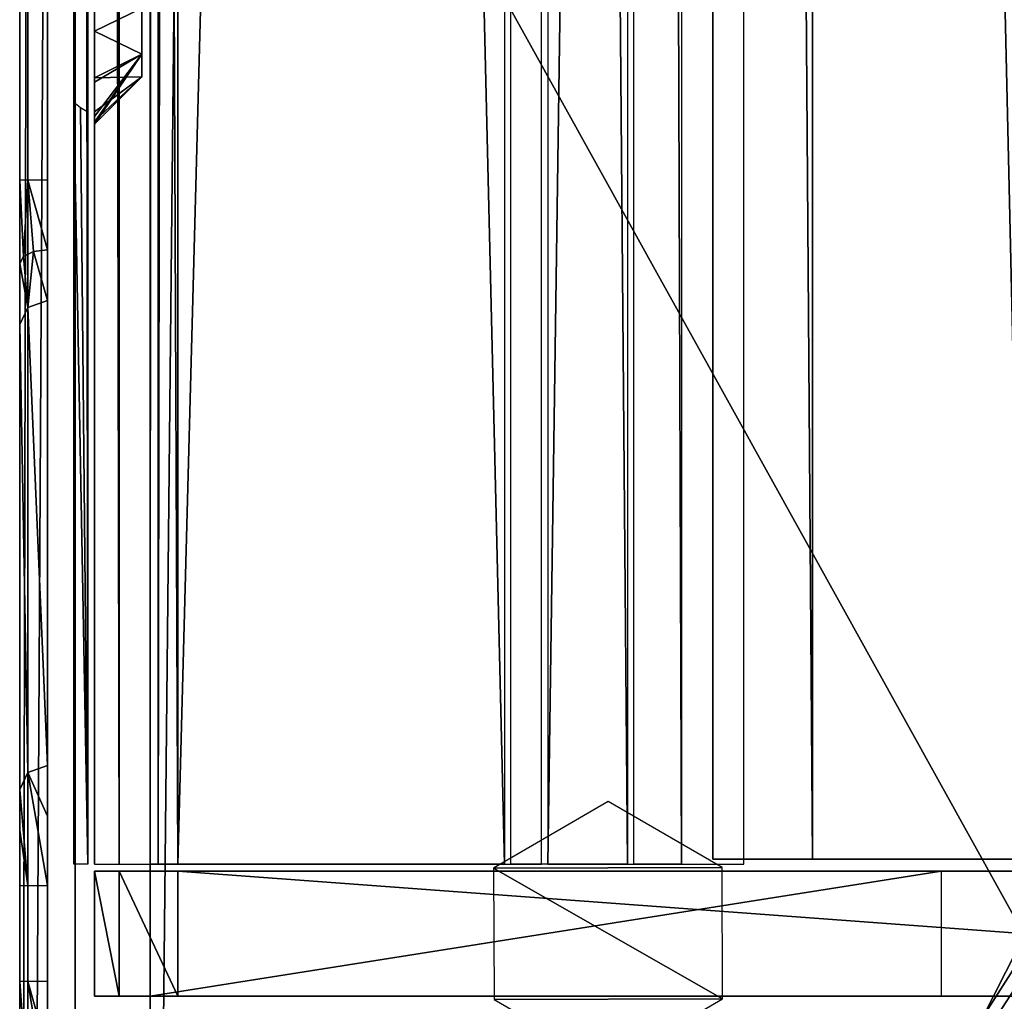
# Model space of a CAD drawing. Header units: millimetres. Extents: x -52 to 137, y -753 to 253.
# Tile 47 of 100: x -36 to -1, y -252 to -217. Entities that reach past the tile are written whole.
import ezdxf

# ---------------------------------------------------------------- set-up
doc = ezdxf.new("R2010")
doc.units = ezdxf.units.MM
doc.header["$LTSCALE"] = 65.185185
for name, color, linetype in [('1119', 7, 'CONTINUOUS'), ('1120', 7, 'CONTINUOUS'), ('1121', 7, 'CONTINUOUS'), ('1122', 7, 'CONTINUOUS'), ('1123', 7, 'CONTINUOUS'), ('1124', 7, 'CONTINUOUS'), ('1125', 7, 'CONTINUOUS'), ('1126', 7, 'CONTINUOUS'), ('1133', 7, 'CONTINUOUS'), ('1134', 7, 'CONTINUOUS'), ('1139', 7, 'CONTINUOUS'), ('1140', 7, 'CONTINUOUS'), ('1141', 7, 'CONTINUOUS'), ('1142', 7, 'CONTINUOUS'), ('1143', 7, 'CONTINUOUS'), ('1148', 7, 'CONTINUOUS'), ('1149', 7, 'CONTINUOUS'), ('1150', 7, 'CONTINUOUS'), ('1151', 7, 'CONTINUOUS'), ('1152', 7, 'CONTINUOUS'), ('1153', 7, 'CONTINUOUS'), ('1154', 7, 'CONTINUOUS'), ('1249', 7, 'CONTINUOUS'), ('1326', 7, 'CONTINUOUS'), ('1328', 7, 'CONTINUOUS'), ('1330', 7, 'CONTINUOUS'), ('264', 7, 'CONTINUOUS'), ('266', 7, 'CONTINUOUS'), ('267', 7, 'CONTINUOUS'), ('269', 7, 'CONTINUOUS'), ('278', 7, 'CONTINUOUS'), ('373', 7, 'CONTINUOUS'), ('375', 7, 'CONTINUOUS'), ('379', 7, 'CONTINUOUS'), ('380', 7, 'CONTINUOUS'), ('381', 7, 'CONTINUOUS'), ('382', 7, 'CONTINUOUS'), ('383', 7, 'CONTINUOUS'), ('384', 7, 'CONTINUOUS'), ('387', 7, 'CONTINUOUS'), ('399', 7, 'CONTINUOUS'), ('400', 7, 'CONTINUOUS'), ('402', 7, 'CONTINUOUS'), ('419', 7, 'CONTINUOUS'), ('420', 7, 'CONTINUOUS'), ('435', 7, 'CONTINUOUS'), ('436', 7, 'CONTINUOUS')]:
    doc.layers.add(name, color=color, linetype=linetype)

msp = doc.modelspace()

# ---------------------------------------------------------------- linework, layer by layer
at = {"layer": '1119', "color": 7, "linetype": 'Continuous'}
for points in [[(-17.399, -247.5, 41.044), (-17.399, 247.5, 41.044), (-30.5, -247.5, 41.044), (-17.399, -247.5, 41.044)], [(-30.5, -247.5, 41.044), (-17.399, 247.5, 41.044), (-30.5, 247.5, 41.044), (-30.5, -247.5, 41.044)]]:
    msp.add_3dface(points, dxfattribs=at)
at = {"layer": '1120', "color": 7, "linetype": 'Continuous'}
for points in [[(-33.5, -247.5, 38.044), (-32.621, -247.5, 40.166), (-33.5, 247.5, 38.044), (-33.5, -247.5, 38.044)], [(-33.5, 247.5, 38.044), (-32.621, -247.5, 40.166), (-32.621, 247.5, 40.166), (-33.5, 247.5, 38.044)], [(-30.5, -247.5, 41.044), (-30.5, 247.5, 41.044), (-32.621, 247.5, 40.166), (-30.5, -247.5, 41.044)], [(-32.621, -247.5, 40.166), (-30.5, -247.5, 41.044), (-32.621, 247.5, 40.166), (-32.621, -247.5, 40.166)]]:
    msp.add_3dface(points, dxfattribs=at)
at = {"layer": '1121', "color": 7, "linetype": 'Continuous'}
for points in [[(-33.5, -247.5, 38.044), (-33.5, 247.5, 38.044), (-33.5, -247.5, 36.544), (-33.5, -247.5, 38.044)], [(-33.5, -247.5, 36.544), (-33.5, 247.5, 38.044), (-33.5, 247.5, 36.544), (-33.5, -247.5, 36.544)]]:
    msp.add_3dface(points, dxfattribs=at)
at = {"layer": '1122', "color": 7, "linetype": 'Continuous'}
for points in [[(-33.5, 247.5, 30.544), (-33.5, -247.5, 30.544), (-33.5, 247.5, 33.544), (-33.5, 247.5, 30.544)], [(-33.5, 247.5, 33.544), (-33.5, -247.5, 30.544), (-33.5, -247.5, 33.544), (-33.5, 247.5, 33.544)]]:
    msp.add_3dface(points, dxfattribs=at)
at = {"layer": '1123', "color": 7, "linetype": 'Continuous'}
for points in [[(-33.5, 247.5, 24.544), (-33.5, -247.5, 24.544), (-33.5, 247.5, 27.544), (-33.5, 247.5, 24.544)], [(-33.5, 247.5, 27.544), (-33.5, -247.5, 24.544), (-33.5, -247.5, 27.544), (-33.5, 247.5, 27.544)]]:
    msp.add_3dface(points, dxfattribs=at)
at = {"layer": '1124', "color": 7, "linetype": 'Continuous'}
for points in [[(-33.5, 247.5, 18.544), (-33.5, -247.5, 18.544), (-33.5, 247.5, 21.544), (-33.5, 247.5, 18.544)], [(-33.5, 247.5, 21.544), (-33.5, -247.5, 18.544), (-33.5, -247.5, 21.544), (-33.5, 247.5, 21.544)]]:
    msp.add_3dface(points, dxfattribs=at)
at = {"layer": '1125', "color": 7, "linetype": 'Continuous'}
for points in [[(-33.5, -247.5, 9.544), (-33.5, 247.5, 9.544), (-33.5, -247.5, 5.784), (-33.5, -247.5, 9.544)], [(-33.5, -247.5, 5.784), (-33.5, 247.5, 9.544), (-33.5, 247.5, 5.784), (-33.5, -247.5, 5.784)]]:
    msp.add_3dface(points, dxfattribs=at)
at = {"layer": '1126', "color": 7, "linetype": 'Continuous'}
for points in [[(-33.5, -247.5, 15.544), (-33.5, -220.41, 15.544), (-33.5, -247.5, 12.544), (-33.5, -247.5, 15.544)], [(-33.5, -247.5, 12.544), (-33.5, -220.41, 15.544), (-33.5, -220.738, 14.743), (-33.5, -247.5, 12.544)], [(-33.5, -220.57, 12.544), (-33.5, -247.5, 12.544), (-33.5, -220.779, 13.2), (-33.5, -220.57, 12.544)], [(-33.5, -220.85, 13.884), (-33.5, -247.5, 12.544), (-33.5, -220.738, 14.743), (-33.5, -220.85, 13.884)], [(-33.5, -220.779, 13.2), (-33.5, -247.5, 12.544), (-33.5, -220.85, 13.884), (-33.5, -220.779, 13.2)]]:
    msp.add_3dface(points, dxfattribs=at)
at = {"layer": '1133', "color": 7, "linetype": 'Continuous'}
for points in [[(-33.5, -217.5, 17.234), (-33.5, -215.818, 16.781), (-31.8, -216.675, 15.313), (-33.5, -217.5, 17.234)], [(-31.8, -218.325, 15.313), (-33.5, -217.5, 17.234), (-31.8, -216.675, 15.313), (-31.8, -218.325, 15.313)], [(-33.5, -219.182, 16.781), (-33.5, -217.5, 17.234), (-31.8, -218.325, 15.313), (-33.5, -219.182, 16.781)], [(-31.8, -219.15, 13.884), (-33.5, -219.182, 16.781), (-31.8, -218.325, 15.313), (-31.8, -219.15, 13.884)], [(-33.5, -220.738, 14.743), (-33.5, -220.41, 15.544), (-31.8, -219.15, 13.884), (-33.5, -220.738, 14.743)], [(-31.8, -219.15, 13.884), (-33.5, -220.41, 15.544), (-33.5, -219.182, 16.781), (-31.8, -219.15, 13.884)], [(-33.5, -220.85, 13.884), (-33.5, -220.738, 14.743), (-31.8, -219.15, 13.884), (-33.5, -220.85, 13.884)]]:
    msp.add_3dface(points, dxfattribs=at)
at = {"layer": '1134', "color": 7, "linetype": 'Continuous'}
for points in [[(-33.5, -215.665, 11.082), (-33.5, -217.5, 10.534), (-31.8, -216.675, 12.455), (-33.5, -215.665, 11.082)], [(-31.8, -216.675, 12.455), (-33.5, -217.5, 10.534), (-31.8, -218.325, 12.455), (-31.8, -216.675, 12.455)], [(-33.5, -217.5, 10.534), (-33.5, -219.335, 11.082), (-31.8, -218.325, 12.455), (-33.5, -217.5, 10.534)], [(-33.5, -220.57, 12.544), (-33.5, -220.779, 13.2), (-31.8, -218.325, 12.455), (-33.5, -220.57, 12.544)], [(-33.5, -219.335, 11.082), (-33.5, -220.57, 12.544), (-31.8, -218.325, 12.455), (-33.5, -219.335, 11.082)], [(-33.5, -220.779, 13.2), (-33.5, -220.85, 13.884), (-31.8, -218.325, 12.455), (-33.5, -220.779, 13.2)], [(-31.8, -218.325, 12.455), (-33.5, -220.85, 13.884), (-31.8, -219.15, 13.884), (-31.8, -218.325, 12.455)]]:
    msp.add_3dface(points, dxfattribs=at)
at = {"layer": '1139', "color": 7, "linetype": 'Continuous'}
for points in [[(-34.25, -247.5, 36.044), (-34.25, 247.5, 36.044), (-34.25, -247.5, 34.044), (-34.25, -247.5, 36.044)], [(-34.25, -247.5, 34.044), (-34.25, 247.5, 36.044), (-34.25, 247.5, 34.044), (-34.25, -247.5, 34.044)]]:
    msp.add_3dface(points, dxfattribs=at)
at = {"layer": '1140', "color": 7, "linetype": 'Continuous'}
for points in [[(-34.25, 247.5, 28.044), (-34.25, -247.5, 28.044), (-34.25, 247.5, 30.044), (-34.25, 247.5, 28.044)], [(-34.25, 247.5, 30.044), (-34.25, -247.5, 28.044), (-34.25, -247.5, 30.044), (-34.25, 247.5, 30.044)]]:
    msp.add_3dface(points, dxfattribs=at)
at = {"layer": '1141', "color": 7, "linetype": 'Continuous'}
for points in [[(-34.25, 247.5, 22.044), (-34.25, -247.5, 22.044), (-34.25, 247.5, 24.044), (-34.25, 247.5, 22.044)], [(-34.25, 247.5, 24.044), (-34.25, -247.5, 22.044), (-34.25, -247.5, 24.044), (-34.25, 247.5, 24.044)]]:
    msp.add_3dface(points, dxfattribs=at)
at = {"layer": '1142', "color": 7, "linetype": 'Continuous'}
for points in [[(-34.25, 247.5, 18.044), (-34.25, -72.5, 17.234), (-34.25, -217.5, 17.234), (-34.25, 247.5, 18.044)], [(-34.25, 247.5, 18.044), (-34.25, -217.5, 17.234), (-34.25, -247.5, 18.044), (-34.25, 247.5, 18.044)], [(-34.25, -216.088, 16.922), (-34.25, -217.5, 17.234), (-34.25, -72.5, 17.234), (-34.25, -216.088, 16.922)], [(-34.25, -217.5, 17.234), (-34.25, -218.912, 16.922), (-34.25, -247.5, 16.044), (-34.25, -217.5, 17.234)], [(-34.25, -247.5, 18.044), (-34.25, -217.5, 17.234), (-34.25, -247.5, 16.044), (-34.25, -247.5, 18.044)], [(-34.25, -218.912, 16.922), (-34.25, -220.061, 16.044), (-34.25, -247.5, 16.044), (-34.25, -218.912, 16.922)]]:
    msp.add_3dface(points, dxfattribs=at)
at = {"layer": '1143', "color": 7, "linetype": 'Continuous'}
for points in [[(-34.25, -247.5, 16.044), (-34.25, -220.061, 16.044), (-33.75, -247.5, 15.544), (-34.25, -247.5, 16.044)], [(-34.25, -220.061, 16.044), (-34.008, -220.246, 15.803), (-33.75, -247.5, 15.544), (-34.25, -220.061, 16.044)], [(-34.008, -220.246, 15.803), (-33.75, -220.41, 15.544), (-33.75, -247.5, 15.544), (-34.008, -220.246, 15.803)]]:
    msp.add_3dface(points, dxfattribs=at)
at = {"layer": '1148', "color": 7, "linetype": 'Continuous'}
for points in [[(-34.25, 247.5, 10.044), (-34.25, -247.5, 10.044), (-34.25, 217.5, 10.534), (-34.25, 247.5, 10.044)], [(-34.25, 217.5, 10.534), (-34.25, -247.5, 10.044), (-34.25, 72.5, 10.534), (-34.25, 217.5, 10.534)], [(-34.25, 72.5, 10.534), (-34.25, -247.5, 10.044), (-34.25, -72.5, 10.534), (-34.25, 72.5, 10.534)], [(-34.25, -72.5, 10.534), (-34.25, -247.5, 10.044), (-34.25, -74.09, 10.937), (-34.25, -72.5, 10.534)], [(-34.25, -74.09, 10.937), (-34.25, -247.5, 10.044), (-34.25, -75.299, 12.044), (-34.25, -74.09, 10.937)], [(-34.25, -217.5, 10.534), (-34.25, -215.91, 10.937), (-34.25, -75.299, 12.044), (-34.25, -217.5, 10.534)], [(-34.25, -247.5, 10.044), (-34.25, -217.5, 10.534), (-34.25, -75.299, 12.044), (-34.25, -247.5, 10.044)], [(-34.25, -219.09, 10.937), (-34.25, -217.5, 10.534), (-34.25, -247.5, 10.044), (-34.25, -219.09, 10.937)], [(-34.25, -220.299, 12.044), (-34.25, -219.09, 10.937), (-34.25, -247.5, 10.044), (-34.25, -220.299, 12.044)], [(-34.25, -247.5, 12.044), (-34.25, -220.299, 12.044), (-34.25, -247.5, 10.044), (-34.25, -247.5, 12.044)]]:
    msp.add_3dface(points, dxfattribs=at)
at = {"layer": '1149', "color": 7, "linetype": 'Continuous'}
for points in [[(-34.25, -247.5, 10.044), (-34.25, 247.5, 10.044), (-33.75, -247.5, 9.544), (-34.25, -247.5, 10.044)], [(-33.75, -247.5, 9.544), (-34.25, 247.5, 10.044), (-33.75, 247.5, 9.544), (-33.75, -247.5, 9.544)]]:
    msp.add_3dface(points, dxfattribs=at)
at = {"layer": '1150', "color": 7, "linetype": 'Continuous'}
for points in [[(-31.5, 247.5, 5.784), (-31.5, 247.5, 36.544), (-31.5, -247.5, 36.544), (-31.5, 247.5, 5.784)], [(-31.5, -247.5, 5.784), (-31.5, 247.5, 5.784), (-31.5, -247.5, 36.544), (-31.5, -247.5, 5.784)]]:
    msp.add_3dface(points, dxfattribs=at)
at = {"layer": '1151', "color": 7, "linetype": 'Continuous'}
for points in [[(-31.5, -247.5, 36.544), (-31.5, 247.5, 36.544), (-31.207, 247.5, 37.252), (-31.5, -247.5, 36.544)], [(-31.207, -247.5, 37.252), (-31.5, -247.5, 36.544), (-31.207, 247.5, 37.252), (-31.207, -247.5, 37.252)], [(-30.5, -247.5, 37.544), (-31.207, -247.5, 37.252), (-30.5, 247.5, 37.544), (-30.5, -247.5, 37.544)], [(-30.5, 247.5, 37.544), (-31.207, -247.5, 37.252), (-31.207, 247.5, 37.252), (-30.5, 247.5, 37.544)]]:
    msp.add_3dface(points, dxfattribs=at)
at = {"layer": '1152', "color": 7, "linetype": 'Continuous'}
for points in [[(-30.5, -247.5, 37.544), (-30.5, 247.5, 37.544), (-18.734, -247.5, 37.544), (-30.5, -247.5, 37.544)], [(-18.734, -247.5, 37.544), (-30.5, 247.5, 37.544), (-18.734, 247.5, 37.544), (-18.734, -247.5, 37.544)]]:
    msp.add_3dface(points, dxfattribs=at)
at = {"layer": '1153', "color": 7, "linetype": 'Continuous'}
for points in [[(-18.508, -247.5, 37.491), (-18.508, 247.5, 37.491), (-14.305, -247.5, 35.363), (-18.508, -247.5, 37.491)], [(-14.305, -247.5, 35.363), (-18.508, 247.5, 37.491), (-14.305, 247.5, 35.363), (-14.305, -247.5, 35.363)]]:
    msp.add_3dface(points, dxfattribs=at)
at = {"layer": '1154', "color": 7, "linetype": 'Continuous'}
for points in [[(-14.075, -247.5, 35.122), (-14.075, 247.5, 35.122), (-12.355, -247.5, 31.299), (-14.075, -247.5, 35.122)], [(-12.355, -247.5, 31.299), (-14.075, 247.5, 35.122), (-12.355, 247.5, 31.299), (-12.355, -247.5, 31.299)]]:
    msp.add_3dface(points, dxfattribs=at)
at = {"layer": '1249', "color": 7, "linetype": 'Continuous'}
for points in [[(-33.5, -247, 5.284), (-33.5, 247, 5.284), (-33.5, -247, -30.454), (-33.5, -247, 5.284)], [(-33.5, -247, -30.454), (-33.5, 247, 5.284), (-33.5, -246.809, -31.411), (-33.5, -247, -30.454)], [(-33.5, -246.809, -31.411), (-33.5, 247, 5.284), (-33.5, -246.268, -32.222), (-33.5, -246.809, -31.411)], [(-33.5, -246.268, -32.222), (-33.5, 247, 5.284), (-33.5, -242.126, -36.364), (-33.5, -246.268, -32.222)], [(-33.5, -242.126, -36.364), (-33.5, 247, 5.284), (-33.5, -241.042, -37.987), (-33.5, -242.126, -36.364)], [(-33.5, -241.042, -37.987), (-33.5, 247, 5.284), (-33.5, -240.661, -39.9), (-33.5, -241.042, -37.987)], [(-33.5, -240.661, -39.9), (-33.5, 247, 5.284), (-33.5, -240.661, -62.638), (-33.5, -240.661, -39.9)], [(-33.5, -240.661, -62.638), (-33.5, 247, 5.284), (-33.5, -239.929, -64.406), (-33.5, -240.661, -62.638)], [(-33.5, -239.929, -64.406), (-33.5, 247, 5.284), (-33.5, -238.161, -65.138), (-33.5, -239.929, -64.406)], [(-33.5, -238.161, -65.138), (-33.5, 247, 5.284), (-33.5, -200.874, -65.138), (-33.5, -238.161, -65.138)]]:
    msp.add_3dface(points, dxfattribs=at)
at = {"layer": '1326', "color": 7, "linetype": 'Continuous'}
for points in [[(-34.2, -182.602, -98.46), (-34.2, -201.549, -59.96), (-34.2, -222.87, -59.96), (-34.2, -182.602, -98.46)], [(-34.2, -317.512, -98.46), (-34.2, -182.602, -98.46), (-34.2, -307.544, -65.21), (-34.2, -317.512, -98.46)], [(-34.2, -307.544, -65.21), (-34.2, -182.602, -98.46), (-34.2, -303.701, -61.367), (-34.2, -307.544, -65.21)], [(-34.2, -303.701, -61.367), (-34.2, -182.602, -98.46), (-34.2, -298.451, -59.96), (-34.2, -303.701, -61.367)], [(-34.2, -298.451, -59.96), (-34.2, -182.602, -98.46), (-34.2, -277.13, -59.96), (-34.2, -298.451, -59.96)], [(-34.2, -277.13, -59.96), (-34.2, -182.602, -98.46), (-34.2, -274.631, -59.289), (-34.2, -277.13, -59.96)], [(-34.2, -274.631, -59.289), (-34.2, -182.602, -98.46), (-34.2, -272.8, -57.46), (-34.2, -274.631, -59.289)], [(-34.2, -272.8, -57.46), (-34.2, -182.602, -98.46), (-34.2, -225.369, -59.289), (-34.2, -272.8, -57.46)], [(-34.2, -225.369, -59.289), (-34.2, -182.602, -98.46), (-34.2, -222.87, -59.96), (-34.2, -225.369, -59.289)], [(-34.2, -227.2, -57.46), (-34.2, -272.8, -57.46), (-34.2, -225.369, -59.289), (-34.2, -227.2, -57.46)], [(-34.2, -256.057, -28.46), (-34.2, -272.8, -57.46), (-34.2, -227.2, -57.46), (-34.2, -256.057, -28.46)], [(-34.2, -254.226, -26.631), (-34.2, -256.057, -28.46), (-34.2, -227.2, -57.46), (-34.2, -254.226, -26.631)], [(-34.2, -251.726, -25.96), (-34.2, -254.226, -26.631), (-34.2, -227.2, -57.46), (-34.2, -251.726, -25.96)], [(-34.2, -248.274, -25.96), (-34.2, -251.726, -25.96), (-34.2, -227.2, -57.46), (-34.2, -248.274, -25.96)], [(-34.2, -245.774, -26.631), (-34.2, -248.274, -25.96), (-34.2, -227.2, -57.46), (-34.2, -245.774, -26.631)], [(-34.2, -243.943, -28.46), (-34.2, -245.774, -26.631), (-34.2, -227.2, -57.46), (-34.2, -243.943, -28.46)]]:
    msp.add_3dface(points, dxfattribs=at)
at = {"layer": '1328', "color": 7, "linetype": 'Continuous'}
for points in [[(-34.2, -182.602, -98.46), (-34.2, -317.512, -98.46), (34.2, -182.602, -98.46), (-34.2, -182.602, -98.46)], [(34.2, -182.602, -98.46), (-34.2, -317.512, -98.46), (34.2, -317.512, -98.46), (34.2, -182.602, -98.46)]]:
    msp.add_3dface(points, dxfattribs=at)
at = {"layer": '1330', "color": 7, "linetype": 'Continuous'}
for points in [[(-10.892, -247.619, -95.46), (-15, -245.25, -95.46), (-19.126, -247.65, -95.46), (-10.892, -247.619, -95.46)], [(-10.874, -252.35, -95.46), (-10.892, -247.619, -95.46), (-19.126, -247.65, -95.46), (-10.874, -252.35, -95.46)], [(-19.108, -252.381, -95.46), (-10.874, -252.35, -95.46), (-19.126, -247.65, -95.46), (-19.108, -252.381, -95.46)], [(-15, -254.75, -95.46), (-10.874, -252.35, -95.46), (-19.108, -252.381, -95.46), (-15, -254.75, -95.46)]]:
    msp.add_3dface(points, dxfattribs=at)
at = {"layer": '264', "color": 7, "linetype": 'Continuous'}
for points in [[(0, 246.83, 39.804), (-11.231, 246.83, 35.689), (0, -247.32, 39.804), (0, 246.83, 39.804)], [(0, -247.32, 39.804), (-11.231, 246.83, 35.689), (-11.231, -247.32, 35.689), (0, -247.32, 39.804)]]:
    msp.add_3dface(points, dxfattribs=at)
at = {"layer": '266', "color": 7, "linetype": 'Continuous'}
for points in [[(7.64, 246.83, 27.704), (7.64, -247.32, 27.704), (-7.64, 246.83, 27.704), (7.64, 246.83, 27.704)], [(-7.64, 246.83, 27.704), (7.64, -247.32, 27.704), (-7.64, -247.32, 27.704), (-7.64, 246.83, 27.704)]]:
    msp.add_3dface(points, dxfattribs=at)
at = {"layer": '267', "color": 7, "linetype": 'Continuous'}
for points in [[(-11.231, -247.32, 35.689), (-11.231, 246.83, 35.689), (-7.64, -247.32, 27.704), (-11.231, -247.32, 35.689)], [(-11.231, 246.83, 35.689), (-7.64, 246.83, 27.704), (-7.64, -247.32, 27.704), (-11.231, 246.83, 35.689)]]:
    msp.add_3dface(points, dxfattribs=at)
at = {"layer": '269', "color": 7, "linetype": 'Continuous'}
for points in [[(-10.108, -247.5, 37.416), (-10.108, 247.5, 37.416), (-17.173, -247.5, 40.991), (-10.108, -247.5, 37.416)], [(-17.173, -247.5, 40.991), (-10.108, 247.5, 37.416), (-17.173, 247.5, 40.991), (-17.173, -247.5, 40.991)]]:
    msp.add_3dface(points, dxfattribs=at)
at = {"layer": '278', "color": 7, "linetype": 'Continuous'}
for points in [[(-31.5, 247, 5.284), (-31.5, -247, 5.284), (-31.5, 247, -30.454), (-31.5, 247, 5.284)], [(-31.5, 247, -30.454), (-31.5, -247, 5.284), (-31.5, 246.809, -31.411), (-31.5, 247, -30.454)], [(-31.5, 246.809, -31.411), (-31.5, -247, 5.284), (-31.5, 246.268, -32.222), (-31.5, 246.809, -31.411)], [(-31.5, 246.268, -32.222), (-31.5, -247, 5.284), (-31.5, 242.126, -36.364), (-31.5, 246.268, -32.222)], [(-31.5, 242.126, -36.364), (-31.5, -247, 5.284), (-31.5, 241.042, -37.987), (-31.5, 242.126, -36.364)], [(-31.5, 241.042, -37.987), (-31.5, -247, 5.284), (-31.5, 240.661, -39.9), (-31.5, 241.042, -37.987)], [(-31.5, 240.661, -39.9), (-31.5, -247, 5.284), (-31.5, 240.661, -62.638), (-31.5, 240.661, -39.9)], [(-31.5, 240.661, -62.638), (-31.5, -247, 5.284), (-31.5, 239.929, -64.406), (-31.5, 240.661, -62.638)], [(-31.5, -247, 5.284), (-31.5, 238.161, -65.138), (-31.5, 239.929, -64.406), (-31.5, -247, 5.284)], [(-31.5, 200.874, -65.138), (-31.5, 238.161, -65.138), (-31.5, -247, 5.284), (-31.5, 200.874, -65.138)], [(-31.5, 198.375, -65.81), (-31.5, 200.874, -65.138), (-31.5, -247, 5.284), (-31.5, 198.375, -65.81)], [(-31.5, 196.544, -67.638), (-31.5, 198.375, -65.81), (-31.5, -247, 5.284), (-31.5, 196.544, -67.638)], [(-31.5, 173.611, -107.36), (-31.5, 196.544, -67.638), (-31.5, -247, 5.284), (-31.5, 173.611, -107.36)], [(-31.5, -196.544, -67.638), (-31.5, 173.611, -107.36), (-31.5, -247, 5.284), (-31.5, -196.544, -67.638)], [(-31.5, -198.375, -65.81), (-31.5, -196.544, -67.638), (-31.5, -247, 5.284), (-31.5, -198.375, -65.81)], [(-31.5, -200.874, -65.138), (-31.5, -198.375, -65.81), (-31.5, -247, 5.284), (-31.5, -200.874, -65.138)], [(-31.5, -238.161, -65.138), (-31.5, -200.874, -65.138), (-31.5, -240.661, -39.9), (-31.5, -238.161, -65.138)], [(-31.5, -240.661, -39.9), (-31.5, -200.874, -65.138), (-31.5, -247, 5.284), (-31.5, -240.661, -39.9)], [(-31.5, -239.929, -64.406), (-31.5, -238.161, -65.138), (-31.5, -240.661, -39.9), (-31.5, -239.929, -64.406)], [(-31.5, -240.661, -62.638), (-31.5, -239.929, -64.406), (-31.5, -240.661, -39.9), (-31.5, -240.661, -62.638)], [(-31.5, -241.042, -37.987), (-31.5, -240.661, -39.9), (-31.5, -247, 5.284), (-31.5, -241.042, -37.987)], [(-31.5, -242.126, -36.364), (-31.5, -241.042, -37.987), (-31.5, -247, 5.284), (-31.5, -242.126, -36.364)], [(-31.5, -246.268, -32.222), (-31.5, -242.126, -36.364), (-31.5, -247, 5.284), (-31.5, -246.268, -32.222)], [(-31.5, -246.809, -31.411), (-31.5, -246.268, -32.222), (-31.5, -247, 5.284), (-31.5, -246.809, -31.411)], [(-31.5, -247, -30.454), (-31.5, -246.809, -31.411), (-31.5, -247, 5.284), (-31.5, -247, -30.454)]]:
    msp.add_3dface(points, dxfattribs=at)
at = {"layer": '373', "color": 7, "linetype": 'Continuous'}
for points in [[(-32.621, -247.75, 40.161), (33.5, -247.75, 38.04), (-33.5, -247.75, 38.04), (-32.621, -247.75, 40.161)], [(-33.5, -247.75, 38.04), (33.5, -247.75, 38.04), (3, -247.75, 34.04), (-33.5, -247.75, 38.04)], [(-33.5, -247.75, -31.96), (-33.5, -247.75, 38.04), (-31.5, -247.75, -31.96), (-33.5, -247.75, -31.96)], [(-31.5, -247.75, -31.96), (-33.5, -247.75, 38.04), (-31.5, -247.75, 22.04), (-31.5, -247.75, -31.96)], [(-31.5, -247.75, 22.04), (-33.5, -247.75, 38.04), (-3, -247.75, 22.04), (-31.5, -247.75, 22.04)], [(-3, -247.75, 22.04), (-33.5, -247.75, 38.04), (-3, -247.75, 34.04), (-3, -247.75, 22.04)], [(-3, -247.75, 34.04), (-33.5, -247.75, 38.04), (3, -247.75, 34.04), (-3, -247.75, 34.04)], [(32.621, -247.75, 40.161), (33.5, -247.75, 38.04), (-32.621, -247.75, 40.161), (32.621, -247.75, 40.161)], [(-30.5, -247.75, 41.04), (32.621, -247.75, 40.161), (-32.621, -247.75, 40.161), (-30.5, -247.75, 41.04)], [(30.5, -247.75, 41.04), (32.621, -247.75, 40.161), (-30.5, -247.75, 41.04), (30.5, -247.75, 41.04)]]:
    msp.add_3dface(points, dxfattribs=at)
at = {"layer": '375', "color": 7, "linetype": 'Continuous'}
for points in [[(33.5, -252.25, 38.04), (32.621, -252.25, 40.161), (-33.5, -252.25, 38.04), (33.5, -252.25, 38.04)], [(-3, -252.25, 34.04), (33.5, -252.25, 38.04), (-33.5, -252.25, 38.04), (-3, -252.25, 34.04)], [(-33.5, -252.25, 38.04), (32.621, -252.25, 40.161), (-32.621, -252.25, 40.161), (-33.5, -252.25, 38.04)], [(-31.5, -252.25, 22.04), (-3, -252.25, 34.04), (-33.5, -252.25, 38.04), (-31.5, -252.25, 22.04)], [(-31.5, -252.25, -31.96), (-31.5, -252.25, 22.04), (-33.5, -252.25, -31.96), (-31.5, -252.25, -31.96)], [(-33.5, -252.25, -31.96), (-31.5, -252.25, 22.04), (-33.5, -252.25, 38.04), (-33.5, -252.25, -31.96)], [(32.621, -252.25, 40.161), (30.5, -252.25, 41.04), (-32.621, -252.25, 40.161), (32.621, -252.25, 40.161)], [(-32.621, -252.25, 40.161), (30.5, -252.25, 41.04), (-30.5, -252.25, 41.04), (-32.621, -252.25, 40.161)], [(-3, -252.25, 22.04), (-3, -252.25, 34.04), (-31.5, -252.25, 22.04), (-3, -252.25, 22.04)], [(3, -252.25, 34.04), (33.5, -252.25, 38.04), (-3, -252.25, 34.04), (3, -252.25, 34.04)]]:
    msp.add_3dface(points, dxfattribs=at)
at = {"layer": '379', "color": 7, "linetype": 'Continuous'}
for points in [[(-31.5, -247.75, 22.04), (-3, -247.75, 22.04), (-31.5, -252.25, 22.04), (-31.5, -247.75, 22.04)], [(-3, -247.75, 22.04), (-3, -252.25, 22.04), (-31.5, -252.25, 22.04), (-3, -247.75, 22.04)]]:
    msp.add_3dface(points, dxfattribs=at)
at = {"layer": '380', "color": 7, "linetype": 'Continuous'}
for points in [[(-31.5, -247.75, -31.96), (-31.5, -247.75, 22.04), (-31.5, -252.25, -31.96), (-31.5, -247.75, -31.96)], [(-31.5, -247.75, 22.04), (-31.5, -252.25, 22.04), (-31.5, -252.25, -31.96), (-31.5, -247.75, 22.04)]]:
    msp.add_3dface(points, dxfattribs=at)
at = {"layer": '381', "color": 7, "linetype": 'Continuous'}
for points in [[(-33.5, -247.75, 38.04), (-33.5, -247.75, -31.96), (-33.5, -252.25, 38.04), (-33.5, -247.75, 38.04)], [(-33.5, -247.75, -31.96), (-33.5, -252.25, -31.96), (-33.5, -252.25, 38.04), (-33.5, -247.75, -31.96)]]:
    msp.add_3dface(points, dxfattribs=at)
at = {"layer": '382', "color": 7, "linetype": 'Continuous'}
for points in [[(-32.621, -247.75, 40.161), (-33.5, -247.75, 38.04), (-32.621, -252.25, 40.161), (-32.621, -247.75, 40.161)], [(-33.5, -247.75, 38.04), (-33.5, -252.25, 38.04), (-32.621, -252.25, 40.161), (-33.5, -247.75, 38.04)], [(-30.5, -247.75, 41.04), (-32.621, -247.75, 40.161), (-30.5, -252.25, 41.04), (-30.5, -247.75, 41.04)], [(-32.621, -247.75, 40.161), (-32.621, -252.25, 40.161), (-30.5, -252.25, 41.04), (-32.621, -247.75, 40.161)]]:
    msp.add_3dface(points, dxfattribs=at)
at = {"layer": '383', "color": 7, "linetype": 'Continuous'}
for points in [[(30.5, -247.75, 41.04), (-30.5, -247.75, 41.04), (30.5, -252.25, 41.04), (30.5, -247.75, 41.04)], [(30.5, -252.25, 41.04), (-30.5, -247.75, 41.04), (-30.5, -252.25, 41.04), (30.5, -252.25, 41.04)]]:
    msp.add_3dface(points, dxfattribs=at)
at = {"layer": '384', "color": 7, "linetype": 'Continuous'}
for points in [[(-31.5, -300, -95.789), (-30.5, -300, -95.789), (31.5, -202.887, -95.789), (-31.5, -300, -95.789)], [(-31.5, -202.887, -95.789), (-31.5, -300, -95.789), (-30.5, -202.887, -95.789), (-31.5, -202.887, -95.789)], [(-30.5, -202.887, -95.789), (-31.5, -300, -95.789), (30.5, -202.887, -95.789), (-30.5, -202.887, -95.789)], [(30.5, -202.887, -95.789), (-31.5, -300, -95.789), (31.5, -202.887, -95.789), (30.5, -202.887, -95.789)], [(-30.5, -300, -95.789), (30.5, -300, -95.789), (31.5, -202.887, -95.789), (-30.5, -300, -95.789)]]:
    msp.add_3dface(points, dxfattribs=at)
at = {"layer": '387', "color": 7, "linetype": 'Continuous'}
for points in [[(-31.5, -300, -95.789), (-31.5, -202.887, -95.789), (-31.5, -300, -89.289), (-31.5, -300, -95.789)], [(-31.5, -300, -89.289), (-31.5, -202.887, -95.789), (-31.5, -202.887, -89.289), (-31.5, -300, -89.289)]]:
    msp.add_3dface(points, dxfattribs=at)
at = {"layer": '399', "color": 7, "linetype": 'Continuous'}
for points in [[(-36.2, -222.87, -60.96), (-36.2, -225.869, -60.154), (-36.066, -225.62, -59.723), (-36.2, -222.87, -60.96)], [(-36.2, -222.87, -60.96), (-36.066, -225.62, -59.723), (-35.907, -222.87, -60.253), (-36.2, -222.87, -60.96)], [(-36.066, -225.62, -59.723), (-35.7, -225.437, -59.406), (-35.907, -222.87, -60.253), (-36.066, -225.62, -59.723)], [(-35.7, -225.437, -59.406), (-35.2, -225.37, -59.29), (-35.907, -222.87, -60.253), (-35.7, -225.437, -59.406)], [(-35.907, -222.87, -60.253), (-35.2, -225.37, -59.29), (-35.2, -222.87, -59.96), (-35.907, -222.87, -60.253)], [(-36.2, -225.869, -60.154), (-35.907, -227.454, -57.606), (-36.066, -225.62, -59.723), (-36.2, -225.869, -60.154)], [(-36.066, -225.62, -59.723), (-35.907, -227.454, -57.606), (-35.7, -225.437, -59.406), (-36.066, -225.62, -59.723)], [(-35.907, -227.454, -57.606), (-35.2, -227.2, -57.46), (-35.7, -225.437, -59.406), (-35.907, -227.454, -57.606)], [(-35.7, -225.437, -59.406), (-35.2, -227.2, -57.46), (-35.2, -225.37, -59.29), (-35.7, -225.437, -59.406)], [(-36.2, -225.869, -60.154), (-36.2, -228.066, -57.96), (-35.907, -227.454, -57.606), (-36.2, -225.869, -60.154)]]:
    msp.add_3dface(points, dxfattribs=at)
at = {"layer": '400', "color": 7, "linetype": 'Continuous'}
for points in [[(-35.2, -227.2, -57.46), (-35.907, -227.454, -57.606), (-35.2, -243.943, -28.46), (-35.2, -227.2, -57.46)], [(-35.907, -227.454, -57.606), (-36.2, -228.066, -57.96), (-35.907, -244.197, -28.606), (-35.907, -227.454, -57.606)], [(-35.2, -243.943, -28.46), (-35.907, -227.454, -57.606), (-35.907, -244.197, -28.606), (-35.2, -243.943, -28.46)], [(-36.2, -228.066, -57.96), (-36.2, -244.809, -28.96), (-35.907, -244.197, -28.606), (-36.2, -228.066, -57.96)]]:
    msp.add_3dface(points, dxfattribs=at)
at = {"layer": '402', "color": 7, "linetype": 'Continuous'}
for points in [[(-36.2, -313.47, -99.46), (-36.2, -193.322, -65.71), (-36.2, -186.644, -99.46), (-36.2, -313.47, -99.46)], [(-36.2, -196.801, -62.236), (-36.2, -193.322, -65.71), (-36.2, -313.47, -99.46), (-36.2, -196.801, -62.236)], [(-36.2, -201.549, -60.96), (-36.2, -196.801, -62.236), (-36.2, -313.47, -99.46), (-36.2, -201.549, -60.96)], [(-36.2, -222.87, -60.96), (-36.2, -201.549, -60.96), (-36.2, -313.47, -99.46), (-36.2, -222.87, -60.96)], [(-36.2, -225.869, -60.154), (-36.2, -222.87, -60.96), (-36.2, -313.47, -99.46), (-36.2, -225.869, -60.154)], [(-36.2, -228.066, -57.96), (-36.2, -225.869, -60.154), (-36.2, -313.47, -99.46), (-36.2, -228.066, -57.96)], [(-36.2, -244.809, -28.96), (-36.2, -228.066, -57.96), (-36.2, -271.934, -57.96), (-36.2, -244.809, -28.96)], [(-36.2, -313.47, -99.46), (-36.2, -274.131, -60.154), (-36.2, -228.066, -57.96), (-36.2, -313.47, -99.46)], [(-36.2, -271.934, -57.96), (-36.2, -228.066, -57.96), (-36.2, -274.131, -60.154), (-36.2, -271.934, -57.96)], [(-36.2, -246.274, -27.497), (-36.2, -244.809, -28.96), (-36.2, -271.934, -57.96), (-36.2, -246.274, -27.497)], [(-36.2, -248.274, -26.96), (-36.2, -246.274, -27.497), (-36.2, -271.934, -57.96), (-36.2, -248.274, -26.96)], [(-36.2, -251.726, -26.96), (-36.2, -248.274, -26.96), (-36.2, -271.934, -57.96), (-36.2, -251.726, -26.96)], [(-36.2, -253.726, -27.497), (-36.2, -251.726, -26.96), (-36.2, -271.934, -57.96), (-36.2, -253.726, -27.497)]]:
    msp.add_3dface(points, dxfattribs=at)
at = {"layer": '419', "color": 7, "linetype": 'Continuous'}
for points in [[(-36.2, -251.726, -26.96), (-36.2, -253.726, -27.497), (-35.907, -255.803, -28.606), (-36.2, -251.726, -26.96)], [(-36.2, -251.726, -26.96), (-35.907, -255.803, -28.606), (-35.907, -251.726, -26.253), (-36.2, -251.726, -26.96)], [(-35.907, -255.803, -28.606), (-35.2, -256.057, -28.46), (-35.907, -251.726, -26.253), (-35.907, -255.803, -28.606)], [(-35.907, -251.726, -26.253), (-35.2, -256.057, -28.46), (-35.2, -254.226, -26.63), (-35.907, -251.726, -26.253)], [(-35.2, -251.726, -25.96), (-35.907, -251.726, -26.253), (-35.2, -254.226, -26.63), (-35.2, -251.726, -25.96)]]:
    msp.add_3dface(points, dxfattribs=at)
at = {"layer": '420', "color": 7, "linetype": 'Continuous'}
for points in [[(-35.2, -243.943, -28.46), (-35.907, -244.197, -28.606), (-35.2, -245.774, -26.63), (-35.2, -243.943, -28.46)], [(-35.907, -244.197, -28.606), (-36.2, -244.809, -28.96), (-35.907, -248.274, -26.253), (-35.907, -244.197, -28.606)], [(-35.2, -245.774, -26.63), (-35.907, -244.197, -28.606), (-35.2, -248.274, -25.96), (-35.2, -245.774, -26.63)], [(-35.2, -248.274, -25.96), (-35.907, -244.197, -28.606), (-35.907, -248.274, -26.253), (-35.2, -248.274, -25.96)], [(-36.2, -244.809, -28.96), (-36.2, -246.274, -27.497), (-35.907, -248.274, -26.253), (-36.2, -244.809, -28.96)], [(-36.2, -246.274, -27.497), (-36.2, -248.274, -26.96), (-35.907, -248.274, -26.253), (-36.2, -246.274, -27.497)]]:
    msp.add_3dface(points, dxfattribs=at)
at = {"layer": '435', "color": 7, "linetype": 'Continuous'}
for points in [[(35.2, -313.47, -100.46), (-35.2, -313.47, -100.46), (-35.2, -186.644, -100.46), (35.2, -313.47, -100.46)], [(35.2, -186.644, -100.46), (35.2, -313.47, -100.46), (-35.2, -186.644, -100.46), (35.2, -186.644, -100.46)]]:
    msp.add_3dface(points, dxfattribs=at)
at = {"layer": '436', "color": 7, "linetype": 'Continuous'}
for points in [[(-36.2, -313.47, -99.46), (-36.2, -186.644, -99.46), (-35.907, -186.644, -100.167), (-36.2, -313.47, -99.46)], [(-35.907, -313.47, -100.167), (-36.2, -313.47, -99.46), (-35.907, -186.644, -100.167), (-35.907, -313.47, -100.167)], [(-35.2, -313.47, -100.46), (-35.907, -313.47, -100.167), (-35.2, -186.644, -100.46), (-35.2, -313.47, -100.46)], [(-35.2, -186.644, -100.46), (-35.907, -313.47, -100.167), (-35.907, -186.644, -100.167), (-35.2, -186.644, -100.46)]]:
    msp.add_3dface(points, dxfattribs=at)

doc.saveas('drawing.dxf')
